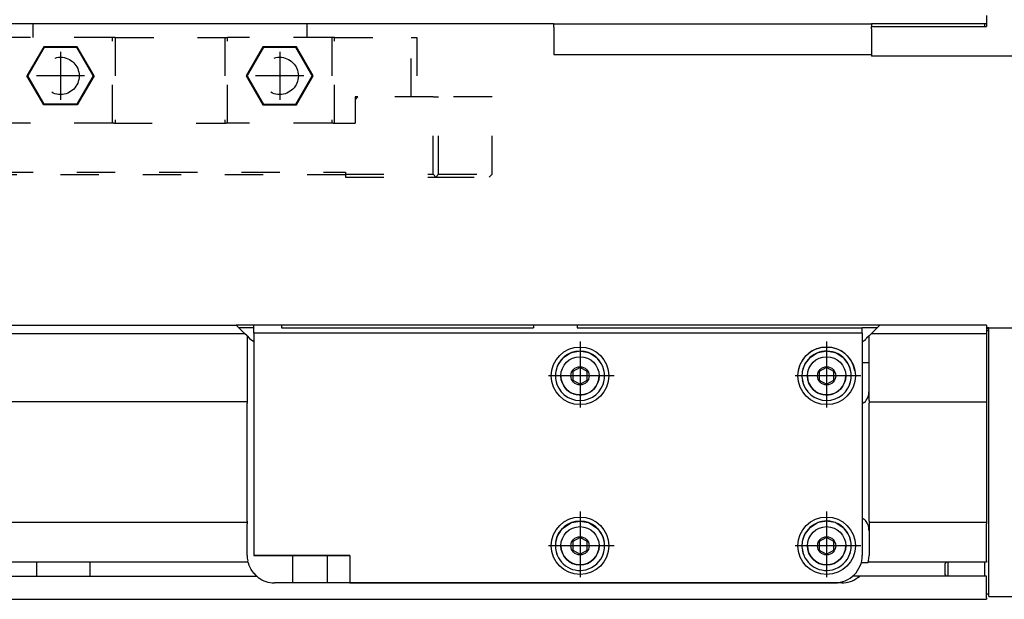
# Model space of a CAD drawing. Header units: inches. Extents: x -381 to 5845, y -418 to 176.
# Tile 24 of 26: x 5562 to 5742, y -170 to -64. Entities that reach past the tile are written whole.
import ezdxf

# ---------------------------------------------------------------- set-up
doc = ezdxf.new("R2010")
doc.units = ezdxf.units.IN
doc.linetypes.add('DASHED', pattern=[15, 7, -8])
doc.linetypes.add('DOT_CENTER', pattern=[14, 12, -1, 0, -1])
doc.layers.add('1', color=7, linetype='Continuous')

# ---------------------------------------------------------------- blocks, each defined once
blk = doc.blocks.new('CABEZA_2__14', base_point=(5544.43, -92.97))
at = {"color": 2, "linetype": 'DASHED'}
for p, q in [((5564.43, -65.67), (5564.43, -65.03)), ((5564.43, -67.53), (5564.43, -65.67)), ((5564.45, -65.03), (5564.44, -65.03)), ((5564.52, -65.04), (5564.45, -65.03)), ((5564.6, -65.04), (5564.52, -65.04)), ((5564.63, -65.03), (5564.6, -65.04)), ((5564.67, -65.03), (5564.63, -65.03)), ((5614.23, -65.03), (5614.18, -65.03)), ((5614.25, -65.04), (5614.23, -65.03)), ((5614.34, -65.04), (5614.25, -65.04)), ((5614.41, -65.03), (5614.34, -65.04)), ((5614.42, -65.03), (5614.41, -65.03)), ((5614.43, -65.67), (5614.43, -65.03)), ((5614.43, -67.53), (5614.43, -65.67)), ((5544.43, -67.53), (5544.43, -78.37)), ((5545.43, -67.53), (5544.43, -67.53)), ((5545.43, -78.37), (5545.43, -67.53)), ((5545.43, -67.53), (5559.43, -67.53)), ((5559.43, -83.17), (5559.43, -67.53)), ((5559.93, -67.53), (5559.43, -67.53)), ((5559.93, -67.53), (5559.93, -83.17)), ((5578.93, -67.53), (5559.93, -67.53)), ((5578.93, -83.17), (5578.93, -67.53)), ((5579.43, -67.53), (5578.93, -67.53)), ((5579.43, -67.53), (5579.43, -83.17)), ((5579.43, -67.53), (5599.43, -67.53)), ((5599.43, -67.53), (5599.43, -83.17)), ((5599.43, -67.53), (5599.93, -67.53)), ((5599.93, -83.17), (5599.93, -67.53)), ((5618.93, -67.53), (5599.93, -67.53)), ((5618.93, -67.53), (5618.93, -83.17)), ((5619.43, -67.53), (5618.93, -67.53)), ((5619.43, -83.17), (5619.43, -67.53)), ((5619.43, -67.53), (5633.43, -67.53)), ((5633.43, -78.37), (5633.43, -67.53)), ((5633.43, -67.53), (5634.43, -67.53)), ((5634.43, -67.53), (5634.43, -78.37)), ((5566.37, -69.22), (5563.3, -74.52)), ((5566.45, -69.37), (5563.48, -74.52)), ((5566.45, -69.37), (5566.37, -69.22)), ((5572.49, -69.22), (5566.37, -69.22)), ((5572.4, -69.37), (5566.45, -69.37)), ((5572.4, -69.37), (5572.49, -69.22)), ((5575.37, -74.52), (5572.4, -69.37)), ((5575.55, -74.52), (5572.49, -69.22)), ((5606.37, -69.22), (5603.3, -74.52)), ((5606.45, -69.37), (5603.48, -74.52)), ((5612.49, -69.22), (5606.37, -69.22)), ((5606.45, -69.37), (5606.37, -69.22)), ((5612.4, -69.37), (5606.45, -69.37)), ((5612.4, -69.37), (5612.49, -69.22)), ((5615.37, -74.52), (5612.4, -69.37)), ((5615.55, -74.52), (5612.49, -69.22)), ((5566.37, -79.83), (5563.3, -74.52)), ((5563.48, -74.52), (5563.3, -74.52)), ((5566.45, -79.67), (5563.48, -74.52)), ((5575.37, -74.52), (5572.4, -79.67)), ((5575.55, -74.52), (5572.49, -79.83)), ((5575.37, -74.52), (5575.55, -74.52)), ((5603.48, -74.52), (5603.3, -74.52)), ((5603.3, -74.52), (5606.37, -79.83)), ((5603.48, -74.52), (5606.45, -79.67)), ((5612.4, -79.67), (5615.37, -74.52)), ((5612.49, -79.83), (5615.55, -74.52)), ((5615.37, -74.52), (5615.55, -74.52)), ((5544.43, -92.47), (5544.43, -78.37)), ((5544.43, -78.37), (5545.43, -78.37)), ((5545.43, -78.37), (5545.43, -92.47)), ((5545.43, -78.37), (5555.18, -78.37)), ((5555.68, -78.37), (5555.18, -78.37)), ((5555.68, -78.87), (5555.18, -78.37)), ((5555.68, -83.17), (5555.68, -78.37)), ((5555.68, -78.87), (5555.68, -83.17)), ((5623.68, -78.37), (5623.18, -78.37)), ((5623.68, -78.37), (5623.18, -78.87)), ((5623.18, -78.37), (5623.18, -78.87)), ((5623.18, -78.87), (5623.18, -83.17)), ((5637.43, -78.37), (5623.68, -78.37)), ((5637.43, -92.47), (5637.43, -78.37)), ((5637.43, -78.37), (5638.43, -78.37)), ((5638.43, -92.47), (5638.43, -78.37)), ((5648.17, -78.37), (5638.43, -78.37)), ((5648.17, -92.47), (5648.17, -78.37)), ((5566.37, -79.83), (5566.45, -79.67)), ((5572.49, -79.83), (5566.37, -79.83)), ((5572.4, -79.67), (5566.45, -79.67)), ((5572.49, -79.83), (5572.4, -79.67)), ((5606.45, -79.67), (5606.37, -79.83)), ((5606.37, -79.83), (5612.49, -79.83)), ((5606.45, -79.67), (5612.4, -79.67)), ((5612.4, -79.67), (5612.49, -79.83)), ((5555.68, -83.17), (5559.68, -83.17)), ((5559.93, -83.17), (5559.68, -83.17)), ((5578.93, -83.17), (5559.93, -83.17)), ((5579.18, -83.17), (5578.93, -83.17)), ((5579.18, -83.17), (5599.68, -83.17)), ((5599.93, -83.17), (5599.68, -83.17)), ((5618.93, -83.17), (5599.93, -83.17)), ((5619.18, -83.17), (5618.93, -83.17)), ((5619.18, -83.17), (5623.18, -83.17)), ((5544.43, -92.47), (5544.93, -92.97)), ((5544.93, -92.97), (5545.43, -92.47)), ((5557.43, -92.97), (5544.93, -92.97)), ((5545.43, -92.47), (5557.43, -92.47)), ((5557.43, -92.47), (5557.43, -92.07)), ((5557.43, -92.07), (5621.43, -92.07)), ((5557.43, -92.97), (5557.43, -92.47)), ((5621.43, -92.57), (5557.43, -92.57)), ((5621.43, -92.07), (5621.43, -92.47)), ((5621.43, -92.47), (5637.43, -92.47)), ((5621.43, -92.47), (5621.43, -92.97)), ((5621.43, -92.97), (5637.93, -92.97)), ((5637.43, -92.47), (5637.93, -92.97)), ((5638.43, -92.47), (5637.93, -92.97)), ((5637.93, -92.97), (5647.67, -92.97)), ((5638.43, -92.47), (5648.17, -92.47)), ((5648.17, -92.47), (5647.67, -92.97))]:
    blk.add_line(p, q, dxfattribs=at)
for centre in [(5569.43, -74.52), (5609.43, -74.52)]:
    blk.add_circle(centre, 3.4, dxfattribs=at)
at = {"layer": '1', "color": 2, "linetype": 'DOT_CENTER'}
for p, q in [((5569.43, -70.12), (5569.43, -78.92)), ((5609.43, -70.12), (5609.43, -78.92)), ((5573.83, -74.52), (5565.03, -74.52)), ((5613.83, -74.52), (5605.03, -74.52))]:
    blk.add_line(p, q, dxfattribs=at)
blk = doc.blocks.new('Modulo_der__20-ET___18', base_point=(3471.93, -70.93))
at = {"color": 7, "linetype": 'Continuous'}
for p, q in [((5738.43, -63.53), (5738.43, -65.53)), ((5659.43, -65.03), (3471.93, -65.03)), ((5659.43, -65.03), (5717.43, -65.03)), ((5659.43, -65.63), (5659.43, -65.03)), ((5659.43, -65.63), (5659.43, -70.63)), ((5738.43, -65.03), (5717.43, -65.03)), ((5717.43, -65.03), (5717.43, -65.53)), ((5717.43, -65.53), (5738.43, -65.53)), ((5717.43, -65.93), (5717.43, -65.53)), ((5717.43, -65.93), (5717.43, -70.93)), ((5738.03, -65.03), (5738.03, -65.53)), ((5659.43, -70.63), (5717.43, -70.63)), ((5767.83, -70.93), (5717.43, -70.93))]:
    blk.add_line(p, q, dxfattribs=at)
blk = doc.blocks.new('L-48__19', base_point=(624.37, -92.97))
for name, p in [('Modulo_der__20-ET___18', (3471.93, -70.93)), ('CABEZA_2__14', (5544.43, -92.97))]:
    blk.add_blockref(name, p)
blk = doc.blocks.new('Alzado2', base_point=(2899, -49))
blk.add_blockref('L-48__19', (624.37, -92.97))
blk = doc.blocks.new('Modulo_der__20-ET___38', base_point=(3471.93, -169.98))
at = {"color": 7, "linetype": 'Continuous'}
for p, q in [((3471.93, -119.98), (5601.51, -119.98)), ((5603.01, -121.48), (5601.51, -119.98)), ((5604.73, -119.98), (5601.51, -119.98)), ((5609.73, -119.98), (5604.73, -119.98)), ((5604.73, -121.47), (5604.73, -119.98)), ((5609.73, -119.98), (5609.73, -120.47)), ((5655.73, -119.98), (5609.73, -119.98)), ((5655.73, -119.98), (5655.73, -120.47)), ((5663.73, -119.98), (5655.73, -119.98)), ((5663.73, -119.98), (5663.73, -120.47)), ((5718.95, -119.98), (5663.73, -119.98)), ((5717.45, -121.48), (5718.95, -119.98)), ((5738.43, -119.98), (5718.95, -119.98)), ((5738.43, -119.98), (5738.43, -121.48)), ((5547.34, -121.48), (5603.01, -121.48)), ((5604.73, -120.48), (5602.01, -120.48)), ((5603.48, -121.95), (5603.01, -121.48)), ((5603.48, -121.95), (5603.48, -133.73)), ((5603.48, -121.95), (5603.94, -122.41)), ((5715.73, -121.47), (5604.73, -121.47)), ((5604.73, -121.47), (5604.73, -161.97)), ((5609.73, -120.47), (5655.73, -120.47)), ((5663.73, -120.47), (5715.73, -120.48)), ((5715.73, -121.47), (5715.73, -120.48)), ((5718.45, -120.48), (5715.73, -120.48)), ((5715.73, -121.47), (5715.73, -161.97)), ((5716.98, -121.95), (5716.54, -122.38)), ((5716.98, -121.95), (5717.45, -121.48)), ((5716.98, -133.73), (5716.98, -121.95)), ((5717.45, -121.48), (5738.43, -121.48)), ((5738.83, -120.48), (5738.43, -120.48)), ((5738.43, -120.58), (5738.83, -120.58)), ((5738.43, -120.98), (5738.83, -120.98)), ((5738.43, -121.48), (5738.43, -133.73)), ((5738.83, -122.98), (5738.83, -120.48)), ((5738.83, -120.48), (5759.83, -120.48)), ((5603.94, -122.41), (5604.73, -122.94)), ((5715.73, -123.05), (5715.75, -123.04)), ((5715.75, -123.04), (5716.08, -122.8)), ((5716.08, -122.8), (5716.09, -122.79)), ((5716.09, -122.79), (5716.34, -122.58)), ((5716.34, -122.58), (5716.37, -122.55)), ((5716.48, -122.44), (5716.37, -122.55)), ((5716.51, -122.41), (5716.48, -122.44)), ((5716.54, -122.38), (5716.51, -122.41)), ((5738.83, -166.98), (5738.83, -122.98)), ((5662.51, -125.07), (5661.05, -126.04)), ((5662.69, -125), (5662.51, -125.07)), ((5663.99, -124.77), (5662.69, -125)), ((5664.23, -124.72), (5663.99, -124.77)), ((5664.47, -124.77), (5664.23, -124.72)), ((5665.77, -125), (5664.47, -124.77)), ((5665.95, -125.07), (5665.77, -125)), ((5667.41, -126.04), (5665.95, -125.07)), ((5707.51, -125.07), (5706.05, -126.04)), ((5707.69, -125), (5707.51, -125.07)), ((5708.99, -124.77), (5707.69, -125)), ((5709.23, -124.72), (5708.99, -124.77)), ((5709.47, -124.77), (5709.23, -124.72)), ((5710.77, -125), (5709.47, -124.77)), ((5710.95, -125.07), (5710.77, -125)), ((5712.41, -126.04), (5710.95, -125.07)), ((5660.07, -127.5), (5659.8, -128.44)), ((5660.33, -126.97), (5660.07, -127.5)), ((5661.03, -126.06), (5660.33, -126.97)), ((5661.05, -126.04), (5661.03, -126.06)), ((5667.42, -126.06), (5667.41, -126.04)), ((5668.12, -126.97), (5667.42, -126.06)), ((5668.39, -127.5), (5668.12, -126.97)), ((5668.66, -128.44), (5668.39, -127.5)), ((5705.07, -127.5), (5704.8, -128.44)), ((5705.33, -126.97), (5705.07, -127.5)), ((5706.03, -126.06), (5705.33, -126.97)), ((5706.05, -126.04), (5706.03, -126.06)), ((5712.42, -126.06), (5712.41, -126.04)), ((5713.12, -126.97), (5712.42, -126.06)), ((5713.39, -127.5), (5713.12, -126.97)), ((5713.66, -128.44), (5713.39, -127.5)), ((5716.98, -126.83), (5715.73, -126.83)), ((5664.23, -127.69), (5662.9, -128.46)), ((5664.23, -127.69), (5662.9, -128.46)), ((5662.9, -128.46), (5662.9, -129.99)), ((5665.56, -128.46), (5664.23, -127.69)), ((5665.56, -128.46), (5664.23, -127.69)), ((5665.56, -129.99), (5665.56, -128.46)), ((5709.23, -127.69), (5707.9, -128.46)), ((5709.23, -127.69), (5707.9, -128.46)), ((5707.9, -128.46), (5707.9, -129.99)), ((5710.56, -128.46), (5709.23, -127.69)), ((5710.56, -128.46), (5709.23, -127.69)), ((5710.56, -129.99), (5710.56, -128.46)), ((5662.9, -129.99), (5664.23, -130.76)), ((5664.23, -130.76), (5665.56, -129.99)), ((5707.9, -129.99), (5709.23, -130.76)), ((5709.23, -130.76), (5710.56, -129.99)), ((5603.48, -133.98), (3473.63, -133.98)), ((5603.48, -133.73), (5603.48, -133.98)), ((5603.48, -133.98), (5603.48, -134.23)), ((5603.48, -155.73), (5603.48, -134.23)), ((5716.1, -134.1), (5715.73, -134.35)), ((5716.98, -133.73), (5716.98, -133.98)), ((5716.98, -133.98), (5716.98, -134.23)), ((5716.98, -133.98), (5738.43, -133.98)), ((5716.98, -155.73), (5716.98, -134.23)), ((5738.43, -133.73), (5738.43, -133.98)), ((5738.43, -133.98), (5738.43, -134.23)), ((5738.43, -134.23), (5738.43, -155.73)), ((5603.48, -155.98), (3473.63, -155.98)), ((5603.48, -155.73), (5603.48, -155.98)), ((5603.48, -155.98), (5603.48, -156.23)), ((5603.48, -161.98), (5603.48, -156.23)), ((5661.05, -157.04), (5662.51, -156.07)), ((5662.51, -156.07), (5662.69, -156)), ((5662.69, -156), (5663.89, -155.78)), ((5663.89, -155.78), (5664.23, -155.72)), ((5664.23, -155.72), (5664.56, -155.78)), ((5664.56, -155.78), (5665.77, -156)), ((5665.77, -156), (5665.95, -156.07)), ((5665.95, -156.07), (5667.41, -157.04)), ((5707.51, -156.07), (5706.05, -157.04)), ((5707.69, -156), (5707.51, -156.07)), ((5708.89, -155.78), (5707.69, -156)), ((5709.23, -155.72), (5708.89, -155.78)), ((5709.56, -155.78), (5709.23, -155.72)), ((5710.77, -156), (5709.56, -155.78)), ((5710.95, -156.07), (5710.77, -156)), ((5712.41, -157.04), (5710.95, -156.07)), ((5715.73, -155.11), (5716.1, -155.36)), ((5716.98, -155.73), (5716.98, -155.98)), ((5716.98, -155.98), (5716.98, -156.23)), ((5738.43, -155.98), (5716.98, -155.98)), ((5716.98, -156.23), (5716.98, -161.98)), ((5738.43, -155.73), (5738.43, -155.98)), ((5738.43, -155.98), (5738.43, -156.23)), ((5738.43, -162.98), (5738.43, -156.23)), ((5660.07, -158.5), (5660.33, -157.97)), ((5660.33, -157.97), (5661.05, -157.04)), ((5667.41, -157.04), (5668.12, -157.97)), ((5668.12, -157.97), (5668.39, -158.5)), ((5705.33, -157.97), (5705.07, -158.5)), ((5706.05, -157.04), (5705.33, -157.97)), ((5713.12, -157.97), (5712.41, -157.04)), ((5713.39, -158.5), (5713.12, -157.97)), ((5659.8, -159.44), (5660.07, -158.5)), ((5664.23, -158.69), (5662.9, -159.46)), ((5664.23, -158.69), (5662.9, -159.46)), ((5662.9, -159.46), (5662.9, -160.99)), ((5665.56, -159.46), (5664.23, -158.69)), ((5665.56, -159.46), (5664.23, -158.69)), ((5665.56, -160.99), (5665.56, -159.46)), ((5668.39, -158.5), (5668.66, -159.44)), ((5705.07, -158.5), (5704.8, -159.44)), ((5709.23, -158.69), (5707.9, -159.46)), ((5709.23, -158.69), (5707.9, -159.46)), ((5707.9, -159.46), (5707.9, -160.99)), ((5710.56, -159.46), (5709.23, -158.69)), ((5710.56, -159.46), (5709.23, -158.69)), ((5710.56, -160.99), (5710.56, -159.46)), ((5713.66, -159.44), (5713.39, -158.5)), ((5662.9, -160.99), (5664.23, -161.76)), ((5664.23, -161.76), (5665.56, -160.99)), ((5707.9, -160.99), (5709.23, -161.76)), ((5709.23, -161.76), (5710.56, -160.99)), ((5603.64, -163.23), (3473.63, -163.23)), ((5565.03, -163.23), (5565.03, -163.3)), ((5565.03, -163.3), (5565.04, -163.99)), ((5574.82, -164.07), (5574.83, -163.3)), ((5574.83, -163.3), (5574.83, -163.23)), ((5603.59, -163.03), (5603.58, -162.98)), ((5603.6, -163.08), (5603.59, -163.03)), ((5603.61, -163.1), (5603.6, -163.08)), ((5603.61, -163.13), (5603.61, -163.1)), ((5603.64, -163.23), (5603.61, -163.13)), ((5603.64, -163.23), (5603.65, -163.27)), ((5603.65, -163.27), (5603.66, -163.3)), ((5603.66, -163.3), (5603.8, -163.75)), ((5622.23, -161.97), (5604.73, -161.97)), ((5604.73, -161.97), (5622.23, -161.97)), ((5611.78, -161.97), (5611.78, -166.98)), ((5618.08, -161.97), (5618.08, -166.98)), ((5622.23, -161.97), (5622.23, -166.97)), ((5715.48, -163.24), (5716.82, -163.24)), ((5716.82, -163.23), (5716.87, -163.03)), ((5716.85, -163.1), (5716.82, -163.21)), ((5716.82, -163.21), (5716.82, -163.23)), ((5738.43, -163.23), (5716.82, -163.23)), ((5716.82, -163.24), (5716.82, -163.23)), ((5716.88, -162.98), (5716.85, -163.1)), ((5716.87, -163.03), (5716.88, -162.97)), ((5716.88, -162.98), (5716.98, -161.98)), ((5731.08, -163.23), (5730.83, -163.48)), ((5730.83, -163.48), (5730.83, -165.48)), ((5731.33, -163.23), (5731.33, -163.42)), ((5731.33, -163.42), (5731.33, -165.54)), ((5738.03, -163.23), (5738.03, -165.73)), ((5738.43, -162.98), (5738.43, -163.23)), ((5565.04, -164.72), (5565.03, -165.43)), ((5565.04, -163.99), (5565.04, -164.72)), ((5574.81, -164.48), (5574.82, -164.07)), ((5574.82, -164.88), (5574.81, -164.48)), ((5574.83, -165.65), (5574.82, -164.88)), ((5603.8, -163.75), (5603.84, -163.86)), ((5603.84, -163.86), (5604.02, -164.24)), ((5604.02, -164.24), (5604.15, -164.48)), ((5604.15, -164.48), (5604.18, -164.54)), ((5604.18, -164.54), (5604.3, -164.73)), ((5604.3, -164.73), (5604.66, -165.2)), ((5604.66, -165.2), (5604.69, -165.24)), ((5604.69, -165.24), (5605.09, -165.66)), ((3473.63, -165.73), (5605.17, -165.73)), ((5565.03, -165.43), (5565.03, -165.65)), ((5565.03, -165.65), (5565.03, -165.73)), ((5574.83, -165.73), (5574.83, -165.65)), ((5605.09, -165.66), (5605.17, -165.73)), ((5605.23, -165.77), (5605.17, -165.73)), ((5605.17, -165.73), (5605.26, -165.81)), ((5605.29, -165.83), (5605.23, -165.77)), ((5605.33, -165.86), (5605.29, -165.83)), ((5605.35, -165.88), (5605.33, -165.86)), ((5605.36, -165.89), (5605.35, -165.88)), ((5605.43, -165.94), (5605.36, -165.89)), ((5605.46, -165.96), (5605.43, -165.94)), ((5605.48, -165.98), (5605.46, -165.96)), ((5711.98, -166.98), (5608.48, -166.98)), ((5622.23, -166.97), (5710.73, -166.97)), ((5652.81, -166.97), (5651.04, -166.97)), ((5710.73, -166.97), (5655.92, -166.97)), ((5656.99, -166.97), (5656.98, -166.98)), ((5713.89, -166.6), (5713.9, -166.59)), ((5713.95, -165.72), (5715.3, -165.72)), ((5714.95, -165.99), (5715.21, -165.8)), ((5715.01, -165.95), (5714.98, -165.98)), ((5715.14, -165.85), (5715.01, -165.95)), ((5715.17, -165.82), (5715.14, -165.85)), ((5715.19, -165.81), (5715.17, -165.82)), ((5715.24, -165.76), (5715.19, -165.81)), ((5715.22, -165.79), (5715.28, -165.73)), ((5715.26, -165.75), (5715.24, -165.76)), ((5715.28, -165.73), (5715.26, -165.75)), ((5715.28, -165.73), (5715.3, -165.72)), ((5738.43, -165.73), (5715.28, -165.73)), ((5730.83, -165.48), (5731.07, -165.73)), ((5731.33, -165.54), (5731.33, -165.73)), ((5738.43, -165.98), (5738.43, -165.73)), ((5738.43, -169.73), (5738.43, -165.98)), ((5738.83, -169.48), (5738.83, -166.98)), ((3473.63, -169.98), (5738.43, -169.98)), ((5738.43, -168.98), (5738.83, -168.98)), ((5738.43, -169.73), (5738.43, -169.98)), ((5738.83, -169.48), (5759.83, -169.48))]:
    blk.add_line(p, q, dxfattribs=at)
for centre, radius in [((5664.23, -129.22), 5.25), ((5709.23, -129.22), 5.25), ((5664.23, -129.22), 3.49), ((5709.23, -129.22), 3.49), ((5664.23, -129.22), 1.66), ((5709.23, -129.22), 1.66), ((5664.23, -160.22), 5.25), ((5709.23, -160.22), 5.25), ((5664.23, -160.22), 3.49), ((5709.23, -160.22), 3.49), ((5664.23, -160.22), 1.66), ((5709.23, -160.22), 1.66)]:
    blk.add_circle(centre, radius, dxfattribs=at)
for centre, radius, start, end in [((5709.23, -129.22), 5.25, 9.9999, 170.0001), ((5664.23, -129.22), 4.5, 89.9985, 170.0014), ((5664.23, -129.22), 4.5, 9.9992, 90.0009), ((5709.23, -129.22), 4.5, 70.0005, 169.9997), ((5709.23, -129.22), 4.5, 10.0007, 70), ((5664.23, -129.22), 4.5, 169.9997, 202.4999), ((5664.23, -129.22), 3.49, 180.0001, 224.9987), ((5664.23, -129.22), 3.49, 225.0022, 359.9981), ((5664.23, -129.22), 4.5, 337.5005, 9.9998), ((5709.23, -129.22), 4.5, 169.9996, 202.5), ((5709.23, -129.22), 3.49, 179.9995, 224.9993), ((5709.23, -129.22), 3.49, 224.9988, 0.0015), ((5709.23, -129.22), 4.5, 337.5004, 9.9999), ((5664.23, -129.22), 4.5, 190.003, 349.997), ((5709.23, -129.22), 4.5, 190, 350), ((5713.98, -131.98), 3, 315.0023, 0.0013), ((5664.23, -160.22), 4.5, 89.9996, 170.0004), ((5664.23, -160.22), 4.5, 10.0002, 89.9998), ((5709.23, -160.22), 4.5, 69.9999, 170.0002), ((5709.23, -160.22), 4.5, 10.0004, 70.0002), ((5713.98, -157.48), 3, 359.9987, 44.9977), ((5664.23, -160.22), 4.5, 169.9997, 202.5), ((5664.23, -160.22), 4.5, 337.5004, 9.9999), ((5709.23, -160.22), 4.5, 169.9997, 202.5), ((5709.23, -160.22), 4.5, 337.5004, 9.9999), ((5664.23, -160.22), 4.5, 190.0004, 289.9994), ((5664.23, -160.22), 3.49, 180, 0), ((5664.23, -160.22), 4.5, 290.0001, 349.9992), ((5709.23, -160.22), 4.5, 190.0003, 289.9995), ((5709.23, -160.22), 3.49, 180, 0), ((5709.23, -160.22), 4.5, 290, 349.9993), ((5608.48, -161.98), 5, 180, 191.537), ((5710.73, -161.97), 5, 269.9977, 0.0023), ((5710.73, -161.97), 5, 269.9977, 0.0023), ((5608.48, -161.98), 5, 233.1232, 269.9931), ((5711.98, -161.98), 5, 270, 306.8775)]:
    blk.add_arc(centre, radius, start, end, dxfattribs=at)
for points, knots in [([(5611.79, -161.97), (5611.8, -161.97), (5611.86, -161.97), (5612.04, -161.97), (5612.38, -161.97), (5612.86, -161.97), (5613.45, -161.97), (5614.13, -161.97), (5614.85, -161.97), (5615.34, -161.97), (5615.58, -161.97)], [0, 0, 0, 0, 0.009813, 0.192178, 0.53702, 1.025285, 1.629995, 2.317739, 3.050517, 3.787842, 3.787842, 3.787842, 3.787842]), ([(5615.58, -161.97), (5615.79, -161.97), (5616.19, -161.97), (5616.75, -161.97), (5617.23, -161.97), (5617.62, -161.97), (5617.88, -161.97), (5618.01, -161.97), (5618.06, -161.97)], [0, 0, 0, 0, 0.62639, 1.196757, 1.686164, 2.073217, 2.340992, 2.477783, 2.477783, 2.477783, 2.477783]), ([(5634.93, -166.97), (5634.9, -166.97), (5634.79, -166.97), (5634.56, -166.97), (5634.2, -166.97), (5633.74, -166.97), (5633.2, -166.97), (5632.65, -166.97), (5632.12, -166.97), (5631.66, -166.97), (5631.27, -166.97), (5631.1, -166.97), (5630.88, -166.97), (5631.1, -166.97), (5631.27, -166.97), (5631.66, -166.97), (5632.12, -166.97), (5632.65, -166.97), (5633.2, -166.97), (5633.74, -166.97), (5634.2, -166.97), (5634.56, -166.97), (5634.79, -166.97), (5634.9, -166.97), (5634.93, -166.97)], [0, 0, 0, 0, 0.081015, 0.317493, 0.690279, 1.16917, 1.71537, 2.28463, 2.83083, 3.309721, 3.682506, 3.918986, 3.999999, 4.081012, 4.317492, 4.690277, 5.169169, 5.715369, 6.284628, 6.830828, 7.309719, 7.682505, 7.918983, 7.999998, 7.999998, 7.999998, 7.999998]), ([(5655.05, -166.97), (5655.02, -166.97), (5654.88, -166.97), (5654.57, -166.97), (5654.09, -166.97), (5653.45, -166.97), (5652.72, -166.97), (5651.93, -166.97), (5651.14, -166.97), (5650.4, -166.97), (5649.78, -166.97), (5649.25, -166.97), (5649.03, -166.97), (5648.75, -166.97), (5649.03, -166.97), (5649.25, -166.97), (5649.78, -166.97), (5650.4, -166.97), (5651.14, -166.97), (5651.93, -166.97), (5652.72, -166.97), (5653.45, -166.97), (5654.09, -166.97), (5654.57, -166.97), (5654.88, -166.97), (5655.02, -166.97), (5655.05, -166.97)], [0, 0, 0, 0, 0.106483, 0.418671, 0.915292, 1.5625, 2.316191, 3.125, 3.933809, 4.6875, 5.334708, 5.831329, 6.143517, 6.25, 6.356483, 6.668671, 7.165292, 7.8125, 8.566191, 9.375, 10.183809, 10.9375, 11.584708, 12.081329, 12.393517, 12.5, 12.5, 12.5, 12.5])]:
    blk.add_open_spline(points, degree=3, knots=knots, dxfattribs=at)
at = {"layer": '1', "color": 2, "linetype": 'DOT_CENTER'}
for p, q in [((5664.23, -122.97), (5664.23, -135.47)), ((5709.23, -122.97), (5709.23, -135.47)), ((5670.48, -129.22), (5657.98, -129.22)), ((5715.48, -129.22), (5702.98, -129.22)), ((5664.23, -153.97), (5664.23, -166.47)), ((5709.23, -153.97), (5709.23, -166.47)), ((5670.48, -160.22), (5657.98, -160.22)), ((5715.48, -160.22), (5702.98, -160.22))]:
    blk.add_line(p, q, dxfattribs=at)
blk = doc.blocks.new('L-48__39', base_point=(624.37, -171.48))
blk.add_blockref('Modulo_der__20-ET___38', (3471.93, -169.98))
blk = doc.blocks.new('Superior1', base_point=(2899, -145.73))
blk.add_blockref('L-48__39', (624.37, -171.48))

msp = doc.modelspace()

# ---------------------------------------------------------------- block references
for name, p in [('Alzado2', (2899, -49)), ('Superior1', (2899, -145.73))]:
    msp.add_blockref(name, p)

doc.saveas('drawing.dxf')
